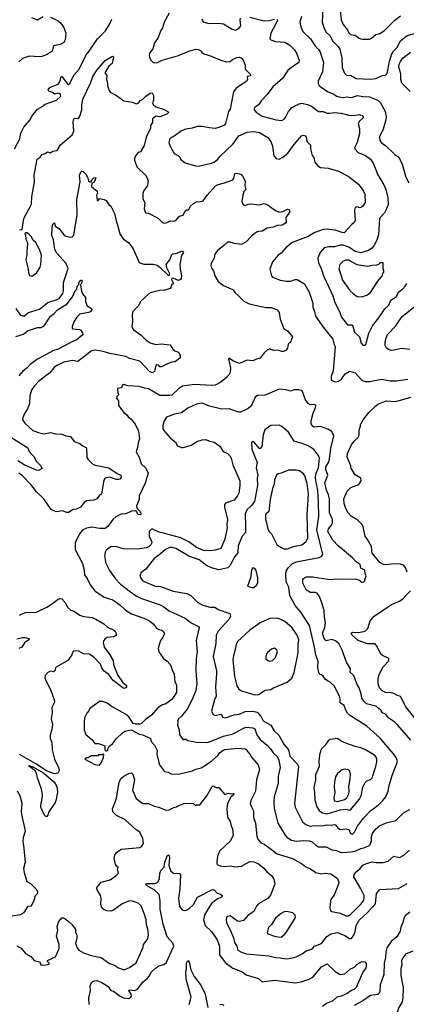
# Model space of a CAD drawing. Extents: x 1678431 to 1860718, y 384618 to 522882.
# Tile 76 of 256: x 1758266 to 1762378, y 440027 to 450500. Entities that reach past the tile are written whole.
import ezdxf

# ---------------------------------------------------------------- set-up
doc = ezdxf.new("R2010")
doc.units = 0

msp = doc.modelspace()

# ---------------------------------------------------------------- linework, layer by layer
at = {"layer": '0CON10XD'}
for points in [[(1761490, 450625), (1761484, 450475), (1761503, 450405), (1761525, 450366), (1761567, 450327), (1761592, 450275), (1761653, 450213), (1761670, 450185), (1761692, 450095), (1761695, 449990), (1761721, 449931), (1761745, 449906), (1761785, 449908), (1761845, 449876), (1761995, 449868)], [(1758592, 450525), (1758676, 450486), (1758701, 450465), (1758736, 450416), (1758755, 450355), (1758748, 450285), (1758735, 450257), (1758695, 450235), (1758625, 450223), (1758610, 450165), (1758559, 450131), (1758500, 450110), (1758466, 450106), (1758375, 450112), (1758335, 450102), (1758295, 450086), (1758255, 450050)], [(1758393, 450523), (1758455, 450497), (1758515, 450532)], [(1759855, 450570), (1759804, 450475), (1759786, 450414), (1759766, 450384), (1759735, 450305), (1759701, 450255), (1759680, 450190), (1759648, 450145), (1759644, 450115), (1759649, 450089), (1759663, 450065), (1759685, 450046), (1759725, 450040), (1759780, 450070), (1759955, 450118), (1760065, 450164)], [(1760715, 450528), (1760865, 450486), (1760925, 450491), (1760974, 450504)], [(1761262, 450535), (1761246, 450475), (1761254, 450424), (1761276, 450375), (1761357, 450297), (1761404, 450224), (1761445, 450184), (1761457, 450165), (1761496, 450045), (1761486, 449944), (1761440, 449845), (1761440, 449820), (1761450, 449800), (1761475, 449777), (1761545, 449732), (1761600, 449710), (1761638, 449688), (1761680, 449675), (1761705, 449671), (1761745, 449679), (1761795, 449671), (1761857, 449693), (1761915, 449684), (1761985, 449680), (1762073, 449645), (1762104, 449614), (1762153, 449525), (1762163, 449465), (1762161, 449435), (1762133, 449337), (1762094, 449255), (1762095, 449215), (1762116, 449186), (1762155, 449162), (1762254, 449065), (1762289, 449045), (1762304, 449025), (1762335, 448962), (1762374, 448825), (1762406, 448765)], [(1761673, 450595), (1761685, 450498), (1761705, 450450), (1761752, 450392), (1761763, 450365), (1761785, 450344), (1761834, 450334), (1761875, 450304), (1761895, 450296), (1761915, 450291)], [(1761915, 450291), (1761985, 450293), (1762007, 450303), (1762055, 450341), (1762095, 450352), (1762146, 450385), (1762255, 450495), (1762315, 450541)], [(1761995, 449868), (1762055, 449874), (1762125, 449906), (1762155, 449909), (1762175, 449927), (1762199, 450055), (1762222, 450135), (1762238, 450162), (1762275, 450200), (1762317, 450275), (1762385, 450331), (1762455, 450349), (1762495, 450365), (1762552, 450398), (1762575, 450424), (1762605, 450475), (1762616, 450585)], [(1758211, 449125), (1758267, 449233), (1758277, 449293), (1758311, 449355), (1758376, 449435), (1758396, 449474), (1758455, 449549), (1758505, 449576), (1758535, 449600), (1758658, 449645), (1758703, 449685), (1758698, 449705), (1758685, 449716), (1758672, 449718), (1758635, 449706), (1758608, 449728), (1758575, 449741), (1758569, 449755), (1758585, 449777), (1758676, 449814), (1758690, 449830), (1758698, 449862), (1758705, 449890), (1758715, 449894), (1758775, 449819), (1758785, 449811), (1758794, 449816), (1758845, 449914), (1758897, 449975), (1758971, 450125), (1759005, 450164), (1759093, 450297), (1759177, 450383), (1759228, 450462), (1759245, 450505)], [(1760200, 450505), (1760217, 450477), (1760275, 450459), (1760375, 450463), (1760435, 450454), (1760525, 450399), (1760565, 450390), (1760595, 450406), (1760618, 450435), (1760612, 450495), (1760615, 450516)], [(1761004, 450504), (1761008, 450495), (1760985, 450448), (1760936, 450355), (1760926, 450295), (1760936, 450286), (1760985, 450268), (1761085, 450261), (1761139, 450229), (1761188, 450178), (1761214, 450135), (1761238, 450065), (1761236, 450045), (1761155, 449992), (1761114, 449956), (1761060, 449875), (1760959, 449785), (1760897, 449705), (1760833, 449637), (1760804, 449595), (1760766, 449565), (1760756, 449545), (1760780, 449515), (1760846, 449475), (1760993, 449435), (1761055, 449429), (1761077, 449443), (1761095, 449465), (1761126, 449525), (1761160, 449565), (1761239, 449605), (1761265, 449611), (1761325, 449599), (1761370, 449580), (1761445, 449524), (1761494, 449524), (1761535, 449504), (1761565, 449504), (1761615, 449513), (1761685, 449505), (1761765, 449485), (1761818, 449482), (1761875, 449490), (1761909, 449479), (1761920, 449465), (1761919, 449455), (1761880, 449420), (1761867, 449395), (1761881, 449341), (1761880, 449285), (1761856, 449195), (1761829, 449145), (1761829, 449125), (1761865, 449086), (1761945, 449054), (1761995, 449018), (1762028, 448965), (1762071, 448855), (1762097, 448813), (1762140, 448745), (1762158, 448695), (1762180, 448605), (1762183, 448535), (1762171, 448495), (1762146, 448445), (1762094, 448385), (1762080, 448215), (1762063, 448155), (1762033, 448095), (1762012, 448068), (1761975, 448045), (1761895, 448019), (1761835, 448033), (1761765, 448082), (1761705, 448101), (1761675, 448102), (1761615, 448083), (1761555, 448085), (1761505, 448074), (1761460, 448025), (1761436, 447965), (1761445, 447915), (1761471, 447855), (1761499, 447769), (1761595, 447564), (1761614, 447504), (1761671, 447385), (1761688, 447335), (1761752, 447255), (1761794, 447254), (1761805, 447249), (1761828, 447175), (1761880, 447125), (1761898, 447058), (1761915, 447038), (1761935, 447038), (1761946, 447045), (1761979, 447165), (1762018, 447245), (1762085, 447329), (1762149, 447425), (1762192, 447465), (1762212, 447518), (1762268, 447552), (1762297, 447605), (1762336, 447635), (1762364, 447665), (1762382, 447695)], [(1758265, 448264), (1758292, 448268), (1758309, 448385), (1758392, 448538), (1758394, 448615), (1758422, 448775), (1758418, 448845), (1758451, 449015), (1758482, 449038), (1758504, 449066), (1758538, 449075), (1758560, 449095), (1758595, 449082), (1758615, 449100), (1758665, 449107), (1758701, 449169), (1758825, 449276), (1758841, 449315), (1758833, 449417), (1758843, 449447), (1758858, 449452), (1758885, 449450), (1758895, 449455), (1758907, 449473), (1758925, 449542), (1758925, 449595), (1758938, 449655), (1759019, 449825), (1759045, 449896), (1759089, 449965), (1759175, 450066), (1759245, 450110), (1759255, 450112), (1759262, 450105), (1759248, 450035), (1759215, 450005), (1759171, 449935), (1759191, 449905), (1759190, 449865), (1759201, 449825), (1759201, 449795), (1759216, 449746), (1759228, 449728), (1759294, 449694), (1759375, 449636), (1759465, 449622), (1759505, 449606), (1759525, 449612), (1759549, 449641), (1759575, 449655), (1759606, 449685), (1759653, 449717), (1759675, 449722), (1759689, 449695), (1759688, 449645), (1759679, 449615), (1759685, 449598), (1759715, 449572), (1759803, 449543), (1759852, 449515), (1759832, 449495), (1759755, 449467), (1759715, 449472), (1759678, 449445), (1759677, 449405), (1759657, 449375), (1759656, 449345), (1759611, 449249), (1759590, 449160), (1759549, 449095), (1759525, 449087), (1759505, 449063), (1759488, 449025), (1759486, 449005), (1759510, 448935), (1759610, 448840), (1759631, 448785), (1759624, 448735), (1759584, 448675), (1759576, 448654), (1759574, 448594), (1759596, 448555), (1759588, 448488), (1759603, 448445), (1759635, 448442), (1759731, 448391), (1759764, 448364), (1759785, 448341), (1759805, 448334), (1759835, 448342), (1759865, 448361), (1759905, 448356), (1759925, 448364), (1759965, 448411), (1760005, 448420), (1760024, 448466), (1760045, 448476), (1760062, 448478), (1760081, 448515), (1760114, 448546), (1760147, 448563), (1760195, 448565), (1760217, 448573), (1760259, 448635), (1760349, 448731), (1760375, 448746), (1760445, 448764), (1760532, 448798), (1760542, 448815), (1760554, 448865), (1760571, 448869), (1760619, 448855), (1760635, 448837), (1760662, 448785), (1760661, 448735), (1760671, 448695), (1760649, 448671), (1760638, 448635), (1760630, 448565), (1760644, 448535), (1760665, 448524), (1760695, 448538), (1760725, 448542), (1760815, 448530), (1760866, 448544), (1760905, 448531), (1760942, 448502), (1760985, 448469), (1761025, 448452), (1761065, 448459), (1761115, 448484), (1761132, 448482), (1761138, 448455), (1761096, 448395), (1761098, 448345), (1761093, 448337), (1761056, 448314), (1761005, 448311), (1760965, 448294), (1760895, 448283), (1760849, 448251), (1760805, 448248), (1760785, 448239), (1760731, 448199), (1760675, 448136), (1760625, 448110), (1760548, 448118), (1760505, 448133), (1760475, 448132), (1760435, 448093), (1760369, 448045), (1760342, 448005), (1760334, 447965), (1760303, 447907), (1760300, 447885), (1760307, 447857), (1760327, 447827), (1760342, 447775), (1760376, 447716), (1760435, 447671), (1760537, 447625), (1760556, 447595), (1760591, 447565), (1760651, 447505), (1760705, 447479), (1760882, 447438), (1760945, 447439), (1761005, 447415), (1761024, 447384), (1761036, 447315), (1761075, 447217), (1761116, 447186), (1761167, 447125), (1761145, 447070), (1761120, 447050), (1761113, 447005), (1761098, 446985), (1761070, 446970), (1761050, 446970), (1761014, 446986), (1760965, 446982), (1760925, 447000), (1760897, 446985), (1760866, 446955), (1760825, 446898), (1760785, 446890), (1760745, 446871), (1760683, 446877), (1760605, 446844), (1760539, 446869), (1760491, 446899), (1760486, 446894), (1760509, 446795), (1760505, 446748), (1760495, 446727), (1760465, 446695), (1760404, 446645), (1760345, 446612), (1760308, 446608), (1760125, 446618), (1759997, 446603), (1759955, 446573), (1759885, 446508), (1759865, 446501), (1759755, 446501), (1759635, 446573), (1759595, 446579), (1759535, 446599), (1759415, 446607), (1759375, 446620), (1759355, 446610), (1759352, 446595), (1759344, 446586), (1759305, 446578), (1759308, 446528), (1759320, 446515), (1759299, 446491), (1759297, 446475), (1759318, 446445), (1759318, 446395), (1759375, 446322), (1759402, 446302), (1759420, 446275), (1759446, 446255), (1759495, 446198), (1759528, 446125), (1759541, 446041), (1759525, 446000), (1759522, 445965), (1759504, 445904), (1759535, 445848), (1759558, 445775), (1759609, 445729), (1759631, 445675), (1759599, 445571), (1759538, 445435), (1759536, 445395), (1759508, 445328), (1759510, 445305), (1759545, 445272), (1759557, 445245), (1759554, 445236), (1759545, 445232), (1759525, 445236), (1759508, 445268), (1759497, 445277), (1759455, 445274), (1759395, 445243), (1759345, 445239), (1759289, 445211), (1759258, 445185), (1759202, 445108), (1759175, 445089), (1759115, 445089), (1759035, 445101), (1758975, 445092), (1758935, 445071), (1758904, 445036), (1758865, 444959), (1758856, 444935), (1758856, 444865), (1758935, 444717), (1758952, 444648), (1758956, 444595), (1758985, 444555), (1759015, 444488), (1759065, 444425), (1759165, 444359), (1759255, 444328), (1759329, 444275), (1759390, 444220), (1759455, 444181), (1759585, 444136), (1759647, 444107), (1759684, 444075), (1759726, 444026), (1759745, 444013), (1759777, 444007), (1759794, 443994), (1759804, 443975), (1759802, 443965), (1759784, 443926), (1759763, 443897), (1759740, 443815), (1759745, 443778), (1759794, 443705), (1759829, 443679), (1759865, 443640), (1759878, 443618), (1759886, 443585), (1759909, 443539), (1759917, 443457), (1759935, 443425), (1759932, 443345), (1759885, 443271), (1759820, 443225), (1759785, 443212), (1759735, 443181), (1759669, 443101), (1759605, 443055), (1759558, 443012), (1759545, 443008), (1759498, 443008), (1759472, 443015), (1759426, 443085), (1759392, 443115), (1759239, 443199), (1759195, 443231), (1759145, 443249), (1759115, 443248), (1759012, 443175), (1759002, 443148), (1758980, 443125), (1758956, 443075), (1758952, 443028)], [(1760065, 450164), (1760140, 450185), (1760165, 450181), (1760200, 450165), (1760200, 450155), (1760225, 450138), (1760285, 450120), (1760405, 450068), (1760465, 450051), (1760505, 450056), (1760529, 450075), (1760575, 450096), (1760605, 450100), (1760620, 450095), (1760634, 450084), (1760654, 450045), (1760663, 450015), (1760663, 449975), (1760723, 449915), (1760716, 449904), (1760688, 449895), (1760684, 449885), (1760690, 449865), (1760680, 449845), (1760568, 449772), (1760538, 449732), (1760503, 449547), (1760486, 449524), (1760456, 449395), (1760445, 449378), (1760385, 449352), (1760345, 449343), (1760282, 449348), (1760205, 449365), (1760158, 449362), (1760101, 449345), (1760033, 449337), (1759985, 449317), (1759921, 449269), (1759863, 449237), (1759852, 449195), (1759866, 449156), (1759909, 449075), (1759966, 449045), (1759981, 449011), (1760027, 448977), (1760135, 448944), (1760165, 448943), (1760245, 448958), (1760307, 448973), (1760335, 448986), (1760373, 449017), (1760395, 449046), (1760531, 449175), (1760597, 449265), (1760685, 449305), (1760752, 449312), (1760815, 449300), (1760905, 449245), (1760936, 449205), (1760954, 449156), (1760970, 449050), (1760992, 449022), (1761025, 449017), (1761065, 449036), (1761119, 449081), (1761185, 449172), (1761262, 449265), (1761285, 449272), (1761303, 449265), (1761312, 449252), (1761320, 449205), (1761359, 449165), (1761359, 449125), (1761368, 449085), (1761376, 449056), (1761394, 449034), (1761404, 448985), (1761436, 448946), (1761465, 448928), (1761545, 448921), (1761655, 448889), (1761760, 448835), (1761869, 448749), (1761924, 448675), (1761936, 448645), (1761940, 448555), (1761915, 448516), (1761900, 448505), (1761885, 448500), (1761855, 448511), (1761835, 448501), (1761826, 448475), (1761829, 448415), (1761832, 448365), (1761827, 448345), (1761798, 448322), (1761715, 448234), (1761695, 448235), (1761622, 448262), (1761525, 448273), (1761495, 448269), (1761404, 448235), (1761335, 448195), (1761165, 448130), (1761097, 448075), (1761045, 448016), (1761016, 447995), (1760956, 447925), (1760927, 447845), (1760944, 447775), (1760955, 447760), (1761035, 447729), (1761105, 447718), (1761145, 447718), (1761195, 447737), (1761215, 447737), (1761295, 447690), (1761343, 447603), (1761382, 447485), (1761382, 447442), (1761401, 447395), (1761410, 447345), (1761496, 447225), (1761595, 447103), (1761605, 447052), (1761620, 447025), (1761601, 446765), (1761577, 446705), (1761580, 446665), (1761625, 446649), (1761655, 446654), (1761688, 446675), (1761726, 446734), (1761775, 446760), (1761815, 446752), (1761835, 446742), (1761906, 446665), (1761935, 446651), (1761985, 446651), (1762115, 446675), (1762205, 446660), (1762271, 446659), (1762395, 446675)], [(1762417, 449737), (1762329, 449825), (1762318, 449865), (1762320, 449925), (1762299, 449995), (1762301, 450025), (1762314, 450055), (1762345, 450094), (1762421, 450155)], [(1758225, 447429), (1758272, 447362), (1758295, 447351), (1758315, 447350), (1758361, 447385), (1758475, 447421), (1758565, 447491), (1758665, 447522), (1758685, 447536), (1758725, 447588), (1758732, 447615), (1758733, 447705), (1758782, 447855), (1758760, 447905), (1758660, 448015), (1758638, 448055), (1758627, 448157), (1758606, 448205), (1758610, 448285), (1758618, 448325), (1758635, 448340), (1758644, 448304), (1758685, 448278), (1758735, 448213), (1758755, 448197), (1758805, 448185), (1758825, 448190), (1758843, 448207), (1758877, 448423), (1758874, 448586), (1758909, 448775), (1758902, 448845), (1758915, 448878), (1758925, 448887), (1758940, 448885), (1758973, 448853), (1758992, 448815), (1758997, 448785), (1759012, 448775), (1759026, 448774), (1759032, 448798), (1759054, 448816), (1759065, 448822), (1759075, 448818), (1759059, 448771), (1759032, 448758), (1759031, 448725), (1759090, 448675), (1759092, 448655), (1759081, 448635), (1759090, 448575), (1759100, 448575), (1759115, 448598), (1759165, 448588), (1759185, 448578), (1759212, 448535), (1759235, 448518), (1759275, 448440), (1759294, 448345), (1759307, 448317), (1759332, 448222), (1759365, 448170), (1759425, 448126), (1759473, 448063), (1759535, 447919), (1759585, 447901), (1759685, 447898), (1759728, 447888), (1759761, 447865), (1759845, 447781), (1759855, 447782), (1759862, 447795), (1759831, 447861), (1759824, 447895), (1759863, 447947), (1759885, 448003), (1759895, 448011), (1759928, 448012), (1759985, 448039), (1759998, 448038), (1760007, 448025), (1759988, 447992), (1759976, 447934), (1759970, 447895), (1759972, 447845), (1759986, 447775), (1759984, 447746), (1759977, 447735), (1759955, 447726), (1759905, 447748), (1759885, 447749), (1759879, 447735), (1759900, 447695), (1759882, 447675), (1759870, 447640), (1759805, 447622), (1759755, 447619), (1759665, 447598), (1759639, 447585), (1759555, 447505), (1759527, 447453), (1759470, 447395), (1759462, 447365), (1759465, 447285), (1759459, 447235), (1759474, 447205), (1759556, 447145), (1759610, 447090), (1759653, 447063), (1759715, 447046), (1759772, 447052), (1759865, 447040), (1759895, 446994), (1759917, 446977), (1759955, 446964), (1759962, 446955), (1759972, 446925), (1759971, 446905), (1759936, 446874), (1759915, 446860), (1759885, 446858), (1759845, 446844), (1759775, 446807), (1759755, 446808), (1759742, 446825), (1759725, 446830), (1759715, 446820), (1759701, 446759), (1759675, 446744), (1759645, 446758), (1759545, 446868), (1759435, 446896), (1759395, 446919), (1759225, 446950), (1759155, 446972), (1759075, 446984), (1759047, 446983), (1759026, 446974), (1758885, 446866), (1758825, 446874), (1758774, 446866), (1758735, 446856), (1758659, 446821), (1758631, 446799), (1758587, 446743), (1758471, 446655), (1758418, 446602), (1758395, 446565), (1758375, 446503), (1758370, 446415), (1758348, 446362), (1758313, 446305), (1758298, 446265), (1758296, 446245), (1758319, 446209), (1758405, 446132), (1758465, 446108), (1758525, 446096), (1758595, 446108), (1758646, 446094), (1758715, 446091), (1758755, 446073), (1758805, 446067), (1758844, 446015), (1758905, 445992), (1758936, 445966), (1758976, 445946), (1758981, 445845), (1758993, 445823), (1759042, 445772), (1759070, 445760), (1759215, 445732), (1759303, 445673), (1759341, 445655), (1759346, 445635), (1759335, 445618), (1759315, 445609), (1759292, 445608), (1759225, 445633), (1759179, 445625), (1759168, 445615), (1759156, 445585), (1759137, 445455), (1759115, 445443), (1759085, 445404), (1759055, 445390), (1758975, 445382), (1758951, 445365), (1758914, 445316), (1758865, 445292), (1758835, 445289), (1758785, 445260), (1758765, 445260), (1758723, 445277), (1758653, 445267), (1758601, 445291), (1758521, 445405), (1758445, 445478), (1758383, 445555), (1758295, 445650), (1758255, 445678)], [(1758395, 447773), (1758445, 447803), (1758485, 447868), (1758492, 447895), (1758497, 447995), (1758477, 448055), (1758433, 448133), (1758410, 448155), (1758387, 448195), (1758368, 448215), (1758345, 448232), (1758328, 448232), (1758320, 448225), (1758329, 448209), (1758330, 448165), (1758346, 448136), (1758349, 448115), (1758340, 448035), (1758342, 447998), (1758332, 447945), (1758356, 447845), (1758360, 447805), (1758375, 447780), (1758395, 447773)], [(1761905, 447553), (1761965, 447573), (1761995, 447597), (1762075, 447718), (1762125, 447780), (1762128, 447802), (1762140, 447815), (1762140, 447835), (1762130, 447845), (1762130, 447915), (1762100, 447915), (1762080, 447895), (1762062, 447888), (1762017, 447887), (1761965, 447876), (1761855, 447894), (1761765, 447942), (1761735, 447942), (1761707, 447933), (1761669, 447895), (1761661, 447855), (1761699, 447729), (1761778, 447618), (1761815, 447585), (1761855, 447556), (1761905, 447553)], [(1758827, 447553), (1758855, 447615), (1758872, 447635), (1758876, 447665), (1758896, 447685), (1758902, 447718), (1758915, 447730), (1758925, 447730), (1758925, 447705), (1758912, 447675), (1758922, 447615), (1758934, 447584), (1758966, 447545), (1758967, 447503), (1758984, 447455), (1759020, 447435), (1759037, 447417), (1759016, 447394), (1758996, 447384), (1758904, 447366), (1758872, 447335), (1758843, 447285), (1758823, 447235), (1758823, 447215), (1758830, 447210), (1758903, 447203), (1758916, 447196), (1758935, 447170), (1758936, 447155), (1758929, 447145), (1758875, 447096), (1758835, 447082), (1758667, 446993), (1758625, 446983), (1758455, 446890), (1758377, 446833), (1758344, 446796), (1758298, 446762), (1758257, 446713)], [(1758225, 447130), (1758306, 447154), (1758350, 447190), (1758455, 447225), (1758495, 447225), (1758525, 447244), (1758595, 447347), (1758634, 447376), (1758668, 447415), (1758771, 447479), (1758827, 447553)], [(1762415, 446992), (1762325, 447004), (1762245, 446984), (1762215, 446983), (1762195, 446988), (1762167, 447007), (1762154, 447035), (1762152, 447068), (1762158, 447105), (1762178, 447152), (1762267, 447243), (1762329, 447341), (1762475, 447457)], [(1762426, 442836), (1762287, 442995), (1762255, 443027), (1762192, 443072), (1762156, 443115), (1762125, 443129), (1762105, 443156), (1762055, 443197), (1761955, 443225), (1761925, 443251), (1761905, 443285), (1761899, 443329), (1761876, 443395), (1761852, 443435), (1761819, 443525), (1761781, 443561), (1761784, 443595), (1761741, 443665), (1761694, 443794), (1761659, 443865), (1761626, 443895), (1761585, 443906), (1761525, 443892), (1761508, 443908), (1761485, 443975), (1761512, 444035), (1761518, 444085), (1761507, 444145), (1761505, 444215), (1761479, 444299), (1761453, 444365), (1761429, 444399), (1761407, 444407), (1761355, 444408), (1761311, 444435), (1761277, 444505), (1761278, 444545), (1761285, 444557), (1761315, 444573), (1761383, 444573), (1761565, 444544), (1761647, 444553), (1761849, 444549), (1761871, 444541), (1761905, 444518), (1761925, 444520), (1761940, 444535), (1761938, 444545), (1761951, 444585), (1761941, 444605), (1761936, 444645), (1761895, 444665), (1761886, 444705), (1761845, 444733), (1761805, 444775), (1761652, 444902), (1761596, 444965), (1761544, 445055), (1761549, 445085), (1761583, 445125), (1761593, 445145), (1761594, 445166), (1761592, 445185), (1761560, 445255), (1761562, 445405), (1761551, 445445), (1761528, 445495), (1761512, 445575), (1761542, 445655), (1761523, 445715), (1761523, 445745), (1761550, 445790), (1761561, 445825), (1761576, 445944), (1761606, 446075), (1761585, 446119), (1761544, 446144), (1761465, 446172), (1761395, 446167), (1761374, 446184), (1761365, 446205), (1761365, 446235), (1761388, 446315), (1761412, 446375), (1761414, 446395), (1761405, 446406), (1761360, 446405), (1761335, 446419), (1761306, 446456), (1761275, 446547), (1761265, 446556), (1761234, 446564), (1761185, 446563), (1761145, 446550), (1761095, 446563), (1761025, 446570), (1760875, 446506), (1760795, 446501), (1760771, 446485), (1760734, 446405), (1760718, 446382), (1760696, 446364), (1760615, 446325), (1760595, 446325), (1760495, 446360), (1760415, 446359), (1760285, 446391), (1760205, 446420), (1760145, 446411), (1760055, 446369), (1759985, 446318), (1759913, 446305), (1759826, 446274), (1759804, 446235), (1759789, 446185), (1759788, 446155), (1759794, 446135), (1759868, 446048), (1759924, 446005), (1759945, 445968), (1759985, 445949), (1760005, 445949), (1760094, 445976), (1760151, 446015), (1760205, 446031), (1760245, 446033), (1760285, 446017), (1760335, 446007), (1760394, 445964), (1760428, 445908), (1760475, 445886), (1760500, 445860), (1760514, 445835), (1760533, 445765), (1760573, 445675), (1760607, 445595), (1760606, 445544), (1760595, 445465), (1760583, 445437), (1760545, 445389), (1760455, 445357), (1760444, 445345), (1760444, 445315), (1760477, 445185), (1760470, 445135), (1760473, 445095), (1760448, 444975), (1760405, 444874), (1760345, 444856), (1760291, 444849), (1760220, 444855), (1760145, 444885), (1760065, 444948), (1759978, 444988), (1759795, 445040), (1759748, 445048), (1759701, 445071), (1759675, 445084), (1759668, 445082), (1759644, 445055), (1759643, 445005), (1759669, 444955), (1759671, 444935), (1759662, 444915), (1759641, 444895), (1759615, 444883), (1759515, 444867), (1759365, 444873), (1759285, 444897), (1759235, 444892), (1759185, 444856), (1759176, 444835), (1759166, 444795), (1759176, 444766), (1759178, 444725), (1759221, 444641), (1759283, 444553), (1759337, 444497), (1759445, 444415), (1759505, 444372), (1759562, 444342), (1759760, 444275), (1759797, 444255), (1759855, 444211), (1759902, 444192), (1760025, 444134), (1760089, 444085), (1760167, 444045), (1760176, 444035), (1760142, 443898), (1760154, 443775), (1760142, 443705), (1760140, 443575), (1760148, 443435), (1760140, 443365), (1760100, 443270), (1760046, 443165), (1759985, 443092), (1759953, 443065), (1759946, 443045), (1759943, 442995), (1759961, 442951), (1759966, 442895), (1760002, 442845), (1760016, 442844), (1760025, 442850), (1760055, 442832), (1760145, 442814), (1760265, 442812), (1760435, 442880), (1760536, 442904), (1760645, 442965), (1760675, 442974), (1760745, 442968), (1760765, 442956), (1760789, 442895), (1760825, 442845), (1760897, 442785), (1760933, 442745), (1760961, 442701), (1761004, 442664), (1761022, 442625), (1761036, 442545), (1761013, 442455), (1761015, 442375), (1760973, 442235), (1760967, 442185), (1760973, 442115), (1760994, 442024), (1761011, 441955), (1761089, 441825), (1761106, 441805), (1761155, 441772), (1761205, 441761), (1761285, 441770), (1761345, 441767), (1761376, 441755), (1761415, 441721), (1761445, 441704), (1761525, 441702), (1761585, 441670), (1761635, 441662), (1761674, 441644), (1761705, 441643)], [(1762388, 444625), (1762370, 444675), (1762347, 444697), (1762315, 444710), (1762245, 444711), (1762165, 444700), (1762135, 444706), (1762095, 444728), (1762016, 444825), (1762006, 444895), (1761965, 444972), (1761941, 445005), (1761920, 445105), (1761909, 445129), (1761862, 445175), (1761795, 445216), (1761759, 445255), (1761735, 445300), (1761717, 445355), (1761714, 445405), (1761748, 445485), (1761786, 445524), (1761874, 445556), (1761896, 445595), (1761893, 445625), (1761835, 445660), (1761791, 445725), (1761788, 445755), (1761748, 445848), (1761751, 445885), (1761795, 445979), (1761824, 446016), (1761867, 446055), (1761876, 446085), (1761876, 446135), (1761889, 446175), (1761889, 446195), (1761917, 446245), (1761979, 446321), (1762049, 446391), (1762075, 446409), (1762165, 446445), (1762265, 446440), (1762425, 446484)], [(1761805, 441838), (1761825, 441860), (1761858, 441922), (1761922, 442008), (1762000, 442090), (1762078, 442145), (1762129, 442195), (1762158, 442235), (1762183, 442295), (1762194, 442355), (1762229, 442471), (1762285, 442605), (1762272, 442645), (1762241, 442691), (1762099, 442859), (1761956, 442985), (1761775, 443102), (1761752, 443125), (1761736, 443155), (1761715, 443204), (1761673, 443233), (1761674, 443275), (1761666, 443305), (1761609, 443415), (1761569, 443455), (1761538, 443468), (1761516, 443486), (1761495, 443518), (1761475, 443532), (1761457, 443537), (1761447, 443555), (1761438, 443608), (1761440, 443675), (1761415, 443745), (1761402, 443825), (1761348, 444055), (1761257, 444197), (1761195, 444268), (1761137, 444375), (1761129, 444465), (1761101, 444521), (1761095, 444595), (1761100, 444635), (1761120, 444670), (1761165, 444713), (1761205, 444734), (1761449, 444781), (1761480, 444795), (1761489, 444811), (1761425, 445075), (1761446, 445215), (1761445, 445365), (1761435, 445495), (1761414, 445595), (1761413, 445635), (1761420, 445675), (1761443, 445735), (1761456, 445835), (1761444, 445865), (1761395, 445930), (1761341, 445965), (1761269, 445991), (1761186, 446016), (1761123, 446113), (1761055, 446172), (1761024, 446186), (1760935, 446184), (1760874, 446136), (1760854, 446086), (1760841, 445959), (1760825, 445940), (1760815, 445940), (1760755, 446010), (1760745, 446013), (1760732, 446005), (1760733, 445933), (1760790, 445790), (1760782, 445735), (1760797, 445655), (1760792, 445625), (1760796, 445544), (1760762, 445375), (1760735, 445335), (1760683, 445285), (1760665, 445245), (1760668, 445118), (1760668, 445045), (1760632, 445005), (1760590, 444905), (1760585, 444829), (1760555, 444791), (1760499, 444691), (1760479, 444671), (1760385, 444650), (1760305, 444668), (1760254, 444694), (1760175, 444756), (1760065, 444795), (1759925, 444875), (1759888, 444885), (1759862, 444885), (1759815, 444866), (1759765, 444819), (1759695, 444770), (1759609, 444655), (1759555, 444616), (1759546, 444595), (1759546, 444575), (1759569, 444539), (1759591, 444525), (1759705, 444475), (1759765, 444473), (1759897, 444423), (1760045, 444397), (1760087, 444377), (1760162, 444302), (1760212, 444272), (1760291, 444251), (1760341, 444251), (1760378, 444228), (1760502, 444185), (1760507, 444157), (1760494, 444125), (1760378, 443995), (1760354, 443955), (1760352, 443865), (1760325, 443725), (1760359, 443575), (1760359, 443541), (1760348, 443405), (1760355, 443305), (1760338, 443265), (1760306, 443145), (1760320, 443115), (1760345, 443099), (1760405, 443114), (1760415, 443107), (1760422, 443082), (1760455, 443076), (1760545, 443105), (1760604, 443115), (1760665, 443141), (1760745, 443146), (1760793, 443133), (1760834, 443085), (1760855, 443041), (1760935, 442995), (1760971, 442935), (1761020, 442890), (1761075, 442793), (1761123, 442733), (1761138, 442665), (1761216, 442585), (1761231, 442555), (1761189, 442165), (1761197, 442125), (1761275, 441969), (1761309, 441939), (1761355, 441922), (1761395, 441928), (1761475, 441926), (1761535, 441938), (1761577, 441933), (1761615, 441941), (1761625, 441936), (1761648, 441905), (1761675, 441888), (1761734, 441894), (1761765, 441887), (1761785, 441844), (1761805, 441838)], [(1758134, 446085), (1758354, 445945), (1758364, 445915), (1758383, 445885), (1758420, 445850), (1758440, 445805), (1758488, 445758), (1758506, 445725), (1758465, 445706), (1758445, 445707), (1758315, 445764), (1758245, 445809)], [(1761075, 444871), (1761115, 444872), (1761177, 444895), (1761268, 444915), (1761309, 444945), (1761329, 444985), (1761324, 445235), (1761336, 445455), (1761322, 445565), (1761297, 445647), (1761285, 445668), (1761243, 445703), (1761205, 445709), (1761125, 445707), (1761045, 445676), (1761015, 445671), (1760996, 445654), (1760975, 445607), (1760972, 445558), (1760955, 445515), (1760931, 445395), (1760915, 445270), (1760888, 445245), (1760880, 445225), (1760881, 445185), (1760891, 445149), (1760905, 445082), (1760920, 445055), (1760945, 445032), (1761005, 444912), (1761075, 444871)], [(1760735, 444460), (1760755, 444461), (1760785, 444484), (1760797, 444505), (1760797, 444565), (1760780, 444640), (1760765, 444663), (1760745, 444670), (1760730, 444645), (1760721, 444565), (1760690, 444475), (1760735, 444460)], [(1758265, 444168), (1758325, 444194), (1758445, 444200), (1758555, 444252), (1758615, 444290), (1758675, 444338), (1758695, 444344), (1758715, 444341), (1758747, 444305), (1758779, 444249), (1758808, 444218), (1758850, 444205), (1758905, 444166), (1758945, 444152), (1759035, 444140), (1759077, 444125), (1759162, 444075), (1759200, 444040), (1759266, 444006), (1759286, 443986), (1759297, 443965), (1759284, 443946), (1759265, 443937), (1759195, 443929), (1759174, 443915), (1759158, 443895), (1759153, 443875), (1759164, 443825), (1759226, 443746), (1759261, 443685), (1759265, 443642), (1759305, 443530), (1759359, 443455), (1759400, 443420), (1759400, 443405), (1759393, 443395), (1759375, 443386), (1759365, 443389), (1759258, 443475), (1759212, 443535), (1759165, 443572), (1759141, 443605), (1759124, 443644), (1759055, 443718), (1759005, 443750), (1758945, 443754), (1758895, 443784), (1758842, 443788), (1758832, 443778), (1758820, 443745), (1758776, 443684), (1758655, 443613), (1758647, 443605), (1758639, 443575), (1758626, 443564), (1758595, 443572), (1758565, 443558), (1758537, 443525), (1758532, 443495), (1758596, 443365), (1758634, 443265), (1758635, 443242), (1758609, 443185), (1758612, 443128), (1758602, 443065), (1758616, 443005), (1758609, 442951), (1758589, 442895), (1758589, 442855), (1758609, 442815), (1758612, 442735), (1758637, 442635), (1758677, 442545), (1758684, 442515), (1758673, 442487), (1758635, 442480), (1758551, 442511), (1758438, 442585), (1758264, 442685)], [(1762495, 443035), (1762371, 443191), (1762315, 443302), (1762277, 443315), (1762245, 443334), (1762219, 443339), (1762155, 443345), (1762120, 443360), (1762093, 443393), (1762077, 443437), (1762079, 443495), (1762088, 443535), (1762132, 443618), (1762190, 443680), (1762190, 443705), (1762125, 443736), (1762105, 443752), (1762072, 443825), (1762045, 443860), (1761965, 443861), (1761867, 443897), (1761800, 443955), (1761790, 443975), (1761806, 443984), (1761865, 443983), (1761925, 443991), (1761948, 444002), (1761969, 444025), (1761992, 444105), (1762035, 444154), (1762220, 444280), (1762305, 444314), (1762341, 444339), (1762374, 444375), (1762422, 444425)], [(1760765, 443318), (1760805, 443321), (1760875, 443368), (1760935, 443376), (1760965, 443395), (1761110, 443455), (1761160, 443495), (1761186, 443555), (1761228, 443765), (1761227, 443855), (1761234, 443905), (1761218, 443955), (1761165, 444032), (1761085, 444099), (1761042, 444122), (1761010, 444130), (1760984, 444136), (1760925, 444132), (1760825, 444084), (1760715, 444008), (1760582, 443885), (1760568, 443855), (1760562, 443815), (1760538, 443735), (1760533, 443695), (1760550, 443515), (1760576, 443415), (1760595, 443381), (1760625, 443360), (1760765, 443318)], [(1758235, 443914), (1758295, 443930), (1758325, 443929), (1758368, 443918), (1758362, 443905), (1758317, 443873), (1758287, 443825), (1758255, 443811)], [(1760925, 443677), (1760955, 443683), (1760987, 443715), (1761006, 443775), (1761000, 443795), (1760975, 443817), (1760945, 443806), (1760900, 443770), (1760889, 443755), (1760882, 443728), (1760882, 443702), (1760904, 443684), (1760925, 443677)], [(1758952, 443028), (1758953, 442943), (1758968, 442898), (1759032, 442845), (1759065, 442800), (1759105, 442802), (1759170, 442775), (1759170, 442735), (1759185, 442720), (1759202, 442735), (1759212, 442768), (1759253, 442797), (1759296, 442855), (1759355, 442911), (1759385, 442931), (1759450, 442945), (1759535, 442902), (1759575, 442894), (1759656, 442855), (1759665, 442823), (1759701, 442785), (1759727, 442727), (1759726, 442685), (1759754, 442574), (1759805, 442503), (1759845, 442496), (1759875, 442479), (1759955, 442476), (1760105, 442511), (1760140, 442530), (1760195, 442543), (1760225, 442559), (1760305, 442615), (1760372, 442675), (1760395, 442705), (1760445, 442736), (1760585, 442753), (1760665, 442743), (1760680, 442735), (1760687, 442715), (1760715, 442689), (1760731, 442655), (1760803, 442575), (1760817, 442525), (1760785, 442415), (1760772, 442295), (1760725, 442195), (1760718, 442165), (1760726, 442136), (1760753, 442085), (1760753, 442015), (1760772, 441955), (1760788, 441815), (1760799, 441785), (1760830, 441745), (1760865, 441729), (1760914, 441694), (1761005, 441628), (1761167, 441577), (1761275, 441517), (1761309, 441489), (1761357, 441467), (1761415, 441428), (1761474, 441414), (1761515, 441423), (1761575, 441416), (1761645, 441366), (1761661, 441325), (1761659, 441315), (1761611, 441189), (1761574, 441146), (1761570, 441125), (1761564, 441055), (1761571, 441025), (1761585, 441014), (1761675, 440996), (1761735, 440968), (1761761, 440969), (1761785, 440984), (1761898, 441095), (1761925, 441135), (1761931, 441155), (1761929, 441185), (1761895, 441255), (1761819, 441385), (1761823, 441407), (1761844, 441435), (1761883, 441467), (1761914, 441506), (1761955, 441526), (1762015, 441544), (1762055, 441537), (1762133, 441537), (1762185, 441551), (1762245, 441602), (1762305, 441590), (1762352, 441615), (1762412, 441668)], [(1761535, 442055), (1761675, 442095), (1761735, 442102), (1761775, 442091), (1761785, 442097), (1761881, 442209), (1761896, 442246), (1761916, 442336), (1761939, 442385), (1761958, 442405), (1761995, 442418), (1762013, 442435), (1762055, 442555), (1762065, 442605), (1762063, 442635), (1762057, 442655), (1762042, 442672), (1762005, 442699), (1761935, 442737), (1761895, 442755), (1761835, 442769), (1761735, 442805), (1761686, 442826), (1761645, 442854), (1761567, 442843), (1761545, 442830), (1761514, 442785), (1761476, 442744), (1761466, 442724), (1761456, 442676), (1761448, 442612), (1761450, 442555), (1761412, 442468), (1761411, 442415), (1761393, 442335), (1761402, 442275), (1761404, 442204), (1761427, 442127), (1761450, 442090), (1761485, 442065), (1761535, 442055)], [(1759115, 442572), (1759140, 442605), (1759157, 442655), (1759160, 442685), (1759155, 442690), (1759145, 442680), (1759105, 442680), (1759095, 442670), (1759025, 442670), (1758995, 442650), (1758975, 442650), (1758960, 442635), (1759065, 442578), (1759115, 442572)], [(1758555, 442024), (1758544, 442024), (1758530, 442040), (1758491, 442125), (1758489, 442145), (1758506, 442215), (1758508, 442255), (1758498, 442315), (1758456, 442435), (1758446, 442485), (1758429, 442509), (1758370, 442555), (1758363, 442567), (1758405, 442554), (1758520, 442490), (1758627, 442397), (1758649, 442365), (1758664, 442325), (1758669, 442285), (1758654, 442205), (1758642, 442175), (1758574, 442075), (1758565, 442038), (1758555, 442024)], [(1758235, 440650), (1758283, 440625), (1758329, 440569), (1758385, 440536), (1758420, 440495), (1758479, 440479), (1758489, 440449), (1758505, 440444), (1758544, 440446), (1758578, 440455), (1758578, 440465), (1758558, 440485), (1758563, 440495), (1758645, 440534), (1758685, 440622), (1758687, 440665), (1758658, 440752), (1758670, 440815), (1758664, 440855), (1758683, 440907), (1758715, 440947), (1758735, 440947), (1758776, 440916), (1758820, 440875), (1758858, 440828), (1758860, 440795), (1758874, 440764), (1758874, 440735), (1758860, 440675), (1758877, 440627), (1758894, 440604), (1758944, 440574), (1759025, 440546), (1759133, 440525), (1759222, 440462), (1759275, 440443), (1759315, 440417), (1759365, 440396), (1759385, 440398), (1759435, 440419), (1759503, 440467), (1759580, 440635), (1759581, 440665), (1759627, 440723), (1759637, 440763), (1759629, 440825), (1759614, 440875), (1759611, 440925), (1759590, 440995), (1759556, 441075), (1759525, 441104), (1759465, 441126), (1759435, 441127), (1759356, 441095), (1759265, 441028), (1759235, 441019), (1759192, 441022), (1759163, 441033), (1759139, 441055), (1759128, 441088), (1759132, 441155), (1759126, 441184), (1759088, 441245), (1759084, 441265), (1759089, 441275), (1759133, 441327), (1759227, 441353), (1759291, 441399), (1759316, 441424), (1759307, 441465), (1759318, 441485), (1759305, 441488), (1759285, 441513), (1759272, 441578), (1759276, 441614), (1759297, 441643), (1759345, 441676), (1759545, 441694), (1759565, 441708), (1759583, 441737), (1759575, 441790), (1759545, 441859), (1759505, 441884), (1759385, 441993), (1759296, 442035), (1759257, 442075), (1759254, 442105), (1759296, 442215), (1759305, 442288), (1759323, 442387), (1759342, 442428), (1759385, 442461), (1759425, 442483), (1759455, 442488), (1759470, 442475), (1759488, 442415), (1759467, 442305), (1759505, 442218), (1759575, 442164), (1759635, 442165), (1759695, 442135), (1759745, 442123), (1759821, 442091), (1759855, 442095), (1759905, 442122), (1759935, 442129), (1759965, 442147), (1760025, 442166), (1760115, 442162), (1760135, 442142), (1760145, 442150), (1760181, 442149), (1760255, 442244), (1760313, 442345), (1760325, 442352), (1760355, 442333), (1760385, 442332), (1760445, 442263), (1760455, 442261), (1760485, 442272), (1760515, 442267), (1760535, 442270), (1760542, 442265), (1760539, 442255), (1760511, 442229), (1760476, 442165), (1760469, 442105), (1760477, 442017), (1760505, 441973), (1760514, 441925), (1760530, 441895), (1760536, 441825), (1760509, 441765), (1760390, 441655), (1760370, 441600), (1760361, 441545), (1760363, 441523), (1760376, 441506), (1760399, 441499), (1760444, 441494), (1760505, 441500), (1760555, 441490), (1760623, 441495), (1760715, 441546), (1760755, 441542), (1760805, 441520), (1760864, 441475), (1760894, 441435), (1760948, 441395), (1760968, 441358), (1760981, 441305), (1760932, 441188), (1760906, 441154), (1760804, 441095), (1760785, 441071), (1760755, 441015), (1760695, 440977), (1760645, 440920), (1760605, 440909), (1760582, 440912), (1760505, 440967), (1760479, 440961), (1760465, 440949), (1760460, 440925), (1760465, 440899), (1760516, 440796), (1760540, 440735), (1760549, 440685), (1760574, 440645), (1760587, 440605), (1760625, 440582), (1760675, 440564), (1760915, 440542), (1760985, 440524), (1761035, 440523), (1761105, 440511), (1761165, 440520), (1761205, 440533), (1761269, 440565), (1761314, 440596), (1761370, 440615), (1761385, 440623), (1761402, 440645), (1761475, 440675), (1761533, 440747), (1761575, 440777), (1761645, 440790), (1761725, 440761), (1761775, 440726), (1761795, 440728), (1761818, 440762), (1761832, 440798), (1761846, 440865), (1761875, 440922), (1761961, 440999), (1762049, 441095), (1762062, 441205), (1762095, 441250), (1762295, 441258), (1762385, 441314)], [(1761645, 442185), (1761725, 442206), (1761746, 442225), (1761765, 442266), (1761771, 442295), (1761766, 442344), (1761782, 442425), (1761784, 442475), (1761778, 442508), (1761762, 442522), (1761725, 442530), (1761695, 442523), (1761645, 442484), (1761625, 442448), (1761613, 442395), (1761612, 442338), (1761619, 442285), (1761606, 442215), (1761615, 442190), (1761645, 442185)], [(1758185, 440967), (1758275, 440981), (1758314, 441005), (1758355, 441073), (1758390, 441075), (1758419, 441135), (1758434, 441185), (1758456, 441205), (1758457, 441225), (1758445, 441247), (1758385, 441309), (1758345, 441330), (1758316, 441425), (1758311, 441475), (1758328, 441542), (1758311, 441715), (1758301, 441755), (1758307, 441805), (1758329, 441871), (1758288, 442045), (1758285, 442075), (1758292, 442165), (1758269, 442245), (1758244, 442295)], [(1761705, 441643), (1761785, 441648), (1761835, 441658), (1761894, 441686), (1761935, 441695), (1761981, 441715), (1761994, 441726), (1762007, 441765), (1762007, 441813), (1762017, 441845), (1762049, 441891), (1762094, 441926), (1762165, 441958), (1762265, 441982), (1762346, 442064), (1762415, 442099)], [(1759642, 440328), (1759668, 440372), (1759705, 440408), (1759745, 440437), (1759799, 440451), (1759825, 440470), (1759904, 440645), (1759895, 440678), (1759833, 440745), (1759791, 440881), (1759761, 441041), (1759759, 441129), (1759750, 441195), (1759696, 441246), (1759625, 441285), (1759602, 441305), (1759617, 441313), (1759705, 441311), (1759735, 441326), (1759752, 441365), (1759756, 441425), (1759774, 441456), (1759803, 441485), (1759805, 441525), (1759835, 441607), (1759848, 441618), (1759855, 441610), (1759858, 441585), (1759853, 441505), (1759874, 441444), (1759903, 441423), (1759965, 441417), (1759976, 441405), (1759968, 441255), (1759955, 441155), (1759965, 441068), (1759995, 441031), (1760015, 441024), (1760035, 441028), (1760065, 441044), (1760115, 441088), (1760155, 441167), (1760315, 441247), (1760335, 441244), (1760365, 441211), (1760395, 441202), (1760418, 441185), (1760420, 441175), (1760413, 441167), (1760366, 441145), (1760305, 441101), (1760235, 440985), (1760222, 440925), (1760237, 440867), (1760310, 440800), (1760365, 440714), (1760390, 440645), (1760389, 440555), (1760452, 440472), (1760533, 440413), (1760633, 440373), (1760675, 440341), (1760805, 440302), (1760845, 440267), (1760975, 440284), (1761195, 440257), (1761260, 440265), (1761345, 440295), (1761383, 440315), (1761474, 440425), (1761535, 440459), (1761620, 440375), (1761675, 440346), (1761725, 440352), (1761785, 440404), (1761828, 440422), (1761856, 440455), (1761905, 440483), (1761938, 440478), (1761951, 440461), (1761952, 440435), (1761946, 440414), (1761915, 440368), (1761845, 440206), (1761824, 440186), (1761795, 440175), (1761748, 440142), (1761685, 440114), (1761638, 440102), (1761595, 440064), (1761530, 440035), (1761486, 440005)], [(1761045, 440743), (1761078, 440765), (1761100, 440790), (1761196, 440945), (1761200, 440955), (1761196, 440975), (1761170, 441000), (1761105, 441014), (1761080, 441010), (1761045, 440994), (1760988, 440942), (1760945, 440876), (1760912, 440845), (1760898, 440788), (1760905, 440778), (1760985, 440748), (1761045, 440743)], [(1762415, 441006), (1762365, 440968), (1762351, 440945), (1762342, 440898), (1762321, 440849), (1762312, 440805), (1762275, 440746), (1762215, 440696), (1762171, 440629), (1762159, 440585), (1762155, 440525), (1762143, 440465), (1762138, 440345), (1762101, 440235), (1762096, 440165), (1762089, 440145), (1762075, 440132), (1761995, 440121), (1761915, 440065), (1761824, 440016)], [(1762446, 440594), (1762370, 440560), (1762345, 440525), (1762326, 440494), (1762330, 440445), (1762321, 440409), (1762320, 440375), (1762321, 440335), (1762344, 440206), (1762341, 440095), (1762332, 440055), (1762296, 439985), (1762266, 439895), (1762271, 439875), (1762288, 439855), (1762363, 439785), (1762496, 439645)], [(1760067, 440025), (1760089, 440105), (1760036, 440295), (1760031, 440369), (1760039, 440405), (1760040, 440465), (1760055, 440492), (1760068, 440475), (1760086, 440395), (1760121, 440325), (1760192, 440232), (1760239, 440135), (1760266, 439995)], [(1759004, 440026), (1759000, 440095), (1759018, 440175), (1759014, 440225), (1759031, 440259), (1759053, 440277), (1759085, 440282), (1759140, 440260), (1759205, 440217), (1759235, 440176), (1759265, 440166), (1759335, 440114), (1759375, 440098), (1759425, 440091), (1759447, 440103), (1759454, 440115), (1759450, 440135), (1759426, 440175), (1759430, 440180), (1759485, 440176), (1759515, 440185), (1759575, 440263), (1759625, 440305), (1759642, 440328)], [(1760395, 440024), (1760415, 440028), (1760438, 440018)]]:
    msp.add_lwpolyline(points, dxfattribs=at)

doc.saveas('drawing.dxf')
